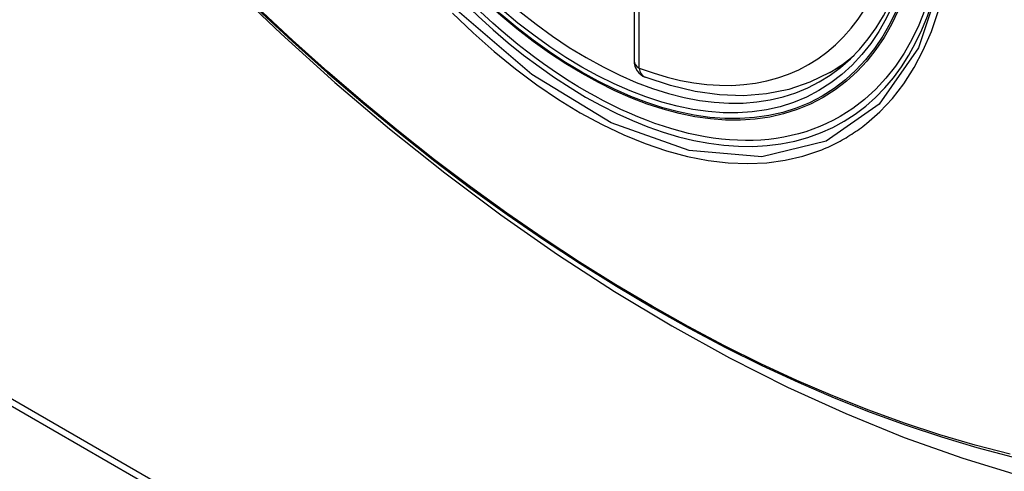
# Model space of a CAD drawing. Header units: inches. Extents: x 23 to 567, y 61 to 264.
# Tile 185 of 256: x 516.203 to 516.868, y 235.505 to 235.81. Entities that reach past the tile are written whole.
import ezdxf

# ---------------------------------------------------------------- set-up
doc = ezdxf.new("R2010")
doc.units = ezdxf.units.IN
doc.header["$MEASUREMENT"] = 0
doc.layers.add('Visible Edges(ANSI)', color=7, linetype='Continuous', lineweight=25)
doc.layers.add('Visible Tangent Edges(ANSI)', color=7, linetype='Continuous', lineweight=25)

msp = doc.modelspace()

# ---------------------------------------------------------------- linework, layer by layer
at = {"layer": 'Visible Edges(ANSI)'}
for p, q in [((516.6178, 236.26665), (516.6178, 235.78197)), ((515.70674, 235.83252), (517.82806, 234.60778)), ((515.71098, 235.83497), (517.83231, 234.61023)), ((516.74992, 235.77415), (516.76019, 235.78008))]:
    msp.add_line(p, q, dxfattribs=at)
at = {"layer": 'Visible Edges(ANSI)', "flags": 128}
for points in [[(516.34385, 235.83438), (516.37966, 235.80022), (516.41603, 235.76746), (516.45291, 235.73614), (516.49025, 235.70632), (516.52802, 235.67806), (516.56615, 235.6514), (516.60461, 235.62639), (516.64334, 235.60309), (516.68231, 235.58154), (516.72148, 235.56178), (516.76079, 235.54388), (516.8002, 235.52786), (516.83968, 235.5138), (516.87917, 235.50174), (516.91864, 235.49172), (516.95802, 235.48382)], [(516.74992, 235.77415), (516.73651, 235.76755), (516.72224, 235.76273), (516.70725, 235.75971), (516.69165, 235.75849), (516.67557, 235.75903), (516.65912, 235.76132), (516.64237, 235.7653), (516.62544, 235.77093)]]:
    msp.add_lwpolyline(points, dxfattribs=at)
at = {"layer": 'Visible Edges(ANSI)'}
msp.add_arc((516.62961, 235.78197), 0.01181, 180, 249.28185, dxfattribs=at)
msp.add_ellipse((516.58612, 236.04099), major_axis=(0.15748, -0.27276), ratio=0.57735, start_param=2.363977, end_param=7.060801, dxfattribs=at)
msp.add_ellipse((516.58264, 236.03898), major_axis=(-0.15994, 0.27703), ratio=0.57735, dxfattribs=at)
at = {"layer": 'Visible Tangent Edges(ANSI)'}
msp.add_line((516.62126, 235.77715), (516.62126, 236.26182), dxfattribs=at)
at = {"layer": 'Visible Tangent Edges(ANSI)', "flags": 128}
for points in [[(516.34046, 235.83936), (516.36374, 235.81696), (516.38727, 235.79514), (516.41103, 235.77396), (516.43499, 235.75342), (516.45912, 235.73355), (516.4834, 235.71439), (516.5078, 235.69595), (516.53228, 235.67826), (516.55682, 235.66132), (516.58138, 235.64517), (516.60594, 235.62982), (516.63049, 235.61527), (516.65504, 235.60151), (516.67958, 235.58855), (516.7041, 235.57639), (516.72856, 235.56505), (516.75293, 235.55455), (516.77719, 235.5449), (516.80134, 235.53609), (516.82535, 235.52813), (516.84922, 235.52103), (516.87291, 235.51479)], [(516.87154, 235.51645), (516.84795, 235.52261), (516.82419, 235.52963), (516.80027, 235.53751), (516.77622, 235.54625), (516.75204, 235.55584), (516.72775, 235.56628), (516.70336, 235.57756), (516.67892, 235.58967), (516.65445, 235.60259), (516.62996, 235.61631), (516.60547, 235.63083), (516.58096, 235.64615), (516.55646, 235.66227), (516.53197, 235.67919), (516.50755, 235.69687), (516.48321, 235.7153), (516.45899, 235.73444), (516.43491, 235.75429), (516.41101, 235.77482), (516.38732, 235.79599), (516.36386, 235.81777), (516.34065, 235.84016)], [(516.8261, 235.84049), (516.80984, 235.79085), (516.78321, 235.75271), (516.74742, 235.72783), (516.70407, 235.71727), (516.65493, 235.72147), (516.60238, 235.74022), (516.54883, 235.77272), (516.49685, 235.8174)], [(516.49532, 235.81422), (516.50926, 235.80087), (516.52343, 235.78833), (516.53779, 235.77663), (516.55229, 235.76582), (516.5669, 235.75592), (516.58158, 235.74695), (516.59626, 235.73897), (516.61088, 235.73202), (516.62539, 235.72612), (516.63973, 235.72127), (516.65386, 235.71748), (516.66775, 235.71477), (516.68133, 235.71315), (516.69458, 235.71264), (516.70743, 235.71323), (516.71983, 235.71491), (516.73173, 235.71766), (516.74313, 235.72149)], [(516.77466, 235.73969), (516.78373, 235.74769), (516.79213, 235.75666), (516.79981, 235.76657), (516.80677, 235.77746), (516.813, 235.78925), (516.81846, 235.8019), (516.82312, 235.81533)], [(516.74313, 235.72149), (516.74455, 235.72205), (516.74596, 235.72263), (516.74736, 235.72323), (516.74875, 235.72385), (516.75013, 235.72448), (516.7515, 235.72513), (516.75287, 235.72579), (516.75423, 235.72648), (516.75557, 235.72718), (516.75691, 235.7279), (516.75824, 235.72863), (516.75956, 235.72938), (516.76087, 235.73015), (516.76217, 235.73093), (516.76346, 235.73173), (516.76474, 235.73255), (516.76602, 235.73338), (516.76728, 235.73424), (516.76854, 235.7351), (516.76978, 235.73599), (516.77101, 235.73689), (516.77224, 235.7378), (516.77345, 235.73874), (516.77466, 235.73969)]]:
    msp.add_lwpolyline(points, dxfattribs=at)
at = {"layer": 'Visible Tangent Edges(ANSI)'}
for centre, major_axis, ratio, start_param, end_param in [((516.58512, 236.04041), (-0.17318, 0.29996), 0.57735, 5.05527, 10.652693), ((516.58507, 236.04038), (0.15059, -0.26083), 0.57735, 5.66855, 8.468616), ((516.59342, 236.0452), (0.1565, -0.27106), 0.57735, 0, 0.111997), ((516.62961, 235.78197), (-0.01181, 0), 0.57735, 0, 0.785398), ((516.62961, 235.78197), (-0.00418, -0.01105), 0.667065, 5.396522, 6.283185)]:
    msp.add_ellipse(centre, major_axis=major_axis, ratio=ratio, start_param=start_param, end_param=end_param, dxfattribs=at)
for centre, major_axis in [((516.58571, 236.04075), (0.17111, -0.29637)), ((516.58274, 236.03904), (-0.1627, 0.2818)), ((516.58264, 236.03898), (0.1621, -0.28076))]:
    msp.add_ellipse(centre, major_axis=major_axis, ratio=0.57735, dxfattribs=at)

doc.saveas('drawing.dxf')
